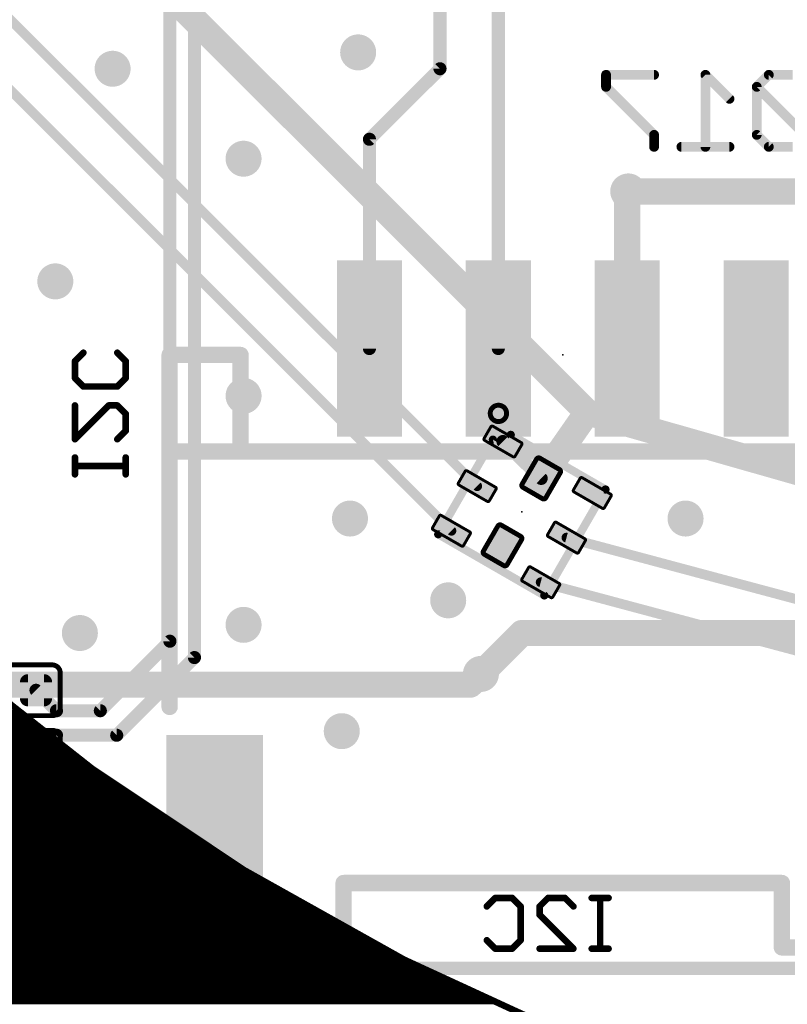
# Model space of a CAD drawing. Extents: x -13 to 79, y -40 to 78.
# Tile 19 of 96: x 10 to 22, y -1 to 15. Entities that reach past the tile are written whole.
import ezdxf

# ---------------------------------------------------------------- set-up
doc = ezdxf.new("R2010")
doc.units = 0
for name, color, linetype in [('1', 22, 'CONTINUOUS'), ('16', 175, 'CONTINUOUS'), ('18', 82, 'CONTINUOUS'), ('20', 213, 'CONTINUOUS'), ('21', 253, 'CONTINUOUS'), ('22', 140, 'CONTINUOUS'), ('23', 7, 'CONTINUOUS'), ('24', 140, 'CONTINUOUS')]:
    doc.layers.add(name, color=color, linetype=linetype)

# ---------------------------------------------------------------- blocks, each defined once
blk = doc.blocks.new('RECT80000X80000R50')
at = {"const_width": 0.125}
blk.add_lwpolyline([(0.1875, -0.125), (0.1875, 0.125, 0.4142), (0.125, 0.1875), (-0.125, 0.1875, 0.4142), (-0.1875, 0.125), (-0.1875, -0.125, 0.4142), (-0.125, -0.1875), (0.125, -0.1875, 0.4142)], format="xyb", close=True, dxfattribs=at)
blk.add_solid([(-0.1504, -0.1504), (0.1504, -0.1504), (-0.1504, 0.1504), (0.1504, 0.1504)])
blk = doc.blocks.new('RECT96000X48000R30')
at = {"const_width": 0.045}
blk.add_lwpolyline([(0.2775, -0.105), (0.2775, 0.105, 0.4142), (0.255, 0.1275), (-0.255, 0.1275, 0.4142), (-0.2775, 0.105), (-0.2775, -0.105, 0.4142), (-0.255, -0.1275), (0.255, -0.1275, 0.4142)], format="xyb", close=True, dxfattribs=at)
blk.add_solid([(-0.2662, -0.1163), (0.2662, -0.1163), (-0.2662, 0.1163), (0.2662, 0.1163)])
blk = doc.blocks.new('RECT96000X80000R30')
at = {"const_width": 0.075}
blk.add_lwpolyline([(0.2625, -0.175), (0.2625, 0.175, 0.4142), (0.225, 0.2125), (-0.225, 0.2125, 0.4142), (-0.2625, 0.175), (-0.2625, -0.175, 0.4142), (-0.225, -0.2125), (0.225, -0.2125, 0.4142)], format="xyb", close=True, dxfattribs=at)
blk.add_solid([(-0.2438, -0.1938), (0.2438, -0.1938), (-0.2438, 0.1938), (0.2438, 0.1938)])
blk = doc.blocks.new('RECT')
blk.add_solid([(-0.5, -0.5), (0.5, -0.5), (-0.5, 0.5), (0.5, 0.5)])
blk = doc.blocks.new('ROUNDV')
at = {"const_width": 0.5}
blk.add_lwpolyline([(0, -0.25, 1), (0, 0.25, 1), (0, -0.25)], format="xyb", dxfattribs=at)

msp = doc.modelspace()

# ---------------------------------------------------------------- linework, layer by layer
at = {"layer": '1'}
for points, const_width in [([(8.636, 18.796), (18.796, 8.636)], 0.4064), ([(17.0872, 7.4884), (7.4884, 17.0872)], 0.1524), ([(16.6872, 6.7956), (6.7956, 16.6872)], 0.1524), ([(25.146, 12.065), (19.431, 12.065)], 0.4064), ([(18.08, 7.608), (18.796, 8.636)], 0.4064), ([(18.796, 8.636), (32.385, 4.7625)], 0.4064), ([(17.4872, 8.1812), (18.08, 7.608)], 0.2032), ([(31.585, 3.175), (18.4728, 6.6884)], 0.1524), ([(31.585, 2.375), (18.0728, 5.9956)], 0.1524), ([(16.978, 4.405), (17.145, 4.572)], 0.4064), ([(5.969, 4.405), (16.978, 4.405)], 0.4064), ([(0, 0), (65.405, 0)], 0.2032)]:
    msp.add_lwpolyline(points, dxfattribs=dict(at, const_width=const_width))
for points, const_width in [([(19.431, 12.1666, 1), (19.431, 11.9634)], 0.2032), ([(18.8239, 8.7337, 1), (18.7681, 8.5383)], 0.2032), ([(18.8794, 8.5779, 1), (18.7126, 8.6941)], 0.2032), ([(18.7242, 8.5642, 1), (18.8678, 8.7078)], 0.2032), ([(17.5225, 8.2177, 1), (17.4519, 8.1447)], 0.1016), ([(17.9966, 7.6661, 1), (18.1634, 7.5499)], 0.2032), ([(18.0447, 7.5715, 1), (18.1153, 7.6445)], 0.1016), ([(17.0602, 7.4615, 1), (17.1141, 7.5153)], 0.0762), ([(16.6602, 6.7686, 1), (16.7141, 6.8225)], 0.0762), ([(18.4827, 6.7252, 1), (18.463, 6.6516)], 0.0762), ([(18.0827, 6.0324, 1), (18.063, 5.9588)], 0.0762), ([(17.2168, 4.5002, 1), (17.0732, 4.6438)], 0.2032), ([(16.978, 4.3034, 1), (16.978, 4.5066)], 0.2032), ([(16.9062, 4.4768, 1), (17.0498, 4.3332)], 0.2032)]:
    msp.add_lwpolyline(points, format="xyb", dxfattribs=dict(at, const_width=const_width))
at = {"layer": '16'}
for points, const_width in [([(16.51, 13.97), (16.51, 28.5115)], 0.2032), ([(17.415, 9.625), (17.415, 27.924)], 0.2032), ([(12.319, 5.08), (12.319, 22.987)], 0.2032), ([(12.7, 4.826), (12.7, 22.86)], 0.2032), ([(15.415, 12.875), (16.51, 13.97)], 0.2032), ([(15.415, 9.625), (15.415, 12.875)], 0.2032), ([(19.415, 12.049), (19.431, 12.065)], 0.4064), ([(19.415, 9.625), (19.415, 12.049)], 0.4064), ([(17.78, 5.207), (17.145, 4.572)], 0.4064), ([(17.78, 5.207), (22.225, 5.207)], 0.4064), ([(11.2395, 4.0005), (12.319, 5.08)], 0.2032), ([(11.4935, 3.6195), (12.7, 4.826)], 0.2032), ([(10.559, 4.0005), (10.2415, 4.318)], 0.2032), ([(10.559, 4.0005), (11.2395, 4.0005)], 0.2032), ([(10.559, 3.6195), (10.2415, 3.302)], 0.2032), ([(10.559, 3.6195), (11.4935, 3.6195)], 0.2032), ([(0, 0), (65.405, 0)], 0.2032)]:
    msp.add_lwpolyline(points, dxfattribs=dict(at, const_width=const_width))
for points, const_width in [([(16.5459, 13.9341, 1), (16.4741, 14.0059)], 0.1016), ([(16.4592, 13.97, 1), (16.5608, 13.97)], 0.1016), ([(15.4658, 12.875, 1), (15.3642, 12.875)], 0.1016), ([(15.3791, 12.9109, 1), (15.4509, 12.8391)], 0.1016), ([(19.5166, 12.049, 1), (19.3134, 12.049)], 0.2032), ([(19.5028, 11.9932, 1), (19.3592, 12.1368)], 0.2032), ([(19.3432, 12.1208, 1), (19.4868, 11.9772)], 0.2032), ([(15.3642, 9.625, 1), (15.4658, 9.625)], 0.1016), ([(17.3642, 9.625, 1), (17.4658, 9.625)], 0.1016), ([(19.3134, 9.625, 1), (19.5166, 9.625)], 0.2032), ([(17.78, 5.3086, 1), (17.78, 5.1054)], 0.2032), ([(17.8518, 5.1352, 1), (17.7082, 5.2788)], 0.2032), ([(12.2682, 5.08, 1), (12.3698, 5.08)], 0.1016), ([(12.3549, 5.0441, 1), (12.2831, 5.1159)], 0.1016), ([(12.7359, 4.7901, 1), (12.6641, 4.8619)], 0.1016), ([(12.6492, 4.826, 1), (12.7508, 4.826)], 0.1016), ([(17.0732, 4.6438, 1), (17.2168, 4.5002)], 0.2032), ([(10.2774, 4.3539, 1), (10.2056, 4.2821)], 0.1016), ([(10.559, 4.0513, 1), (10.559, 3.9497)], 0.1016), ([(10.5231, 3.9646, 1), (10.5949, 4.0364)], 0.1016), ([(11.2036, 4.0364, 1), (11.2754, 3.9646)], 0.1016), ([(11.2395, 3.9497, 1), (11.2395, 4.0513)], 0.1016), ([(10.559, 3.6703, 1), (10.559, 3.5687)], 0.1016), ([(10.5949, 3.5836, 1), (10.5231, 3.6554)], 0.1016), ([(11.4576, 3.6554, 1), (11.5294, 3.5836)], 0.1016), ([(11.4935, 3.5687, 1), (11.4935, 3.6703)], 0.1016), ([(10.2056, 3.3379, 1), (10.2774, 3.2661)], 0.1016)]:
    msp.add_lwpolyline(points, format="xyb", dxfattribs=dict(at, const_width=const_width))
at = {"layer": '20', "const_width": 0.1524}
msp.add_lwpolyline([(62.024, 0), (3, 0)], dxfattribs=at)
at = {"layer": '21'}
for points, const_width in [([(17.4166, 8.491, 1), (17.4166, 8.745, 1), (17.4166, 8.491)], 0.0762), ([(17.3225, 8.2408, 1), (17.3389, 8.1795)], 0.0635), ([(17.3582, 8.1943, 1), (17.3032, 8.226)], 0.0635), ([(17.6241, 8.312, 1), (17.5924, 8.257)], 0.0635), ([(17.6165, 8.2539, 1), (17.6, 8.3152)], 0.0635), ([(19.1052, 7.4202, 1), (19.0502, 7.452)], 0.0635), ([(19.0618, 7.4086, 1), (19.0936, 7.4636)], 0.0635), ([(16.4982, 6.7682, 1), (16.4664, 6.7132)], 0.0635), ([(16.4548, 6.7565, 1), (16.5098, 6.7248)], 0.0635), ([(18.1002, 5.8065, 1), (18.1552, 5.7748)], 0.0635), ([(18.1118, 5.7632, 1), (18.1436, 5.8182)], 0.0635), ([(10.0195, 3.937, 1), (10.0195, 3.9878)], 0.0508), ([(10.1484, 3.8354, 1), (10.1484, 3.8862)], 0.0508), ([(10.2773, 3.7338, 1), (10.2773, 3.7846)], 0.0508), ([(10.4061, 3.6322, 1), (10.4061, 3.683)], 0.0508), ([(10.535, 3.5306, 1), (10.535, 3.5814)], 0.0508), ([(10.6639, 3.429, 1), (10.6639, 3.4798)], 0.0508), ([(10.7928, 3.3274, 1), (10.7928, 3.3782)], 0.0508), ([(10.9217, 3.2258, 1), (10.9217, 3.2766)], 0.0508), ([(11.0505, 3.1242, 1), (11.0505, 3.175)], 0.0508), ([(11.1242, 3.1238, 1), (11.096, 3.0815)], 0.0508), ([(11.0944, 3.0827, 1), (11.1258, 3.1226)], 0.0508), ([(11.1919, 3.0226, 1), (11.1919, 3.0734)], 0.0508), ([(11.3439, 2.921, 1), (11.3439, 2.9718)], 0.0508), ([(11.496, 2.8194, 1), (11.496, 2.8702)], 0.0508), ([(11.648, 2.7178, 1), (11.648, 2.7686)], 0.0508), ([(11.8001, 2.6162, 1), (11.8001, 2.667)], 0.0508), ([(11.9522, 2.5146, 1), (11.9522, 2.5654)], 0.0508), ([(12.1042, 2.413, 1), (12.1042, 2.4638)], 0.0508), ([(12.2563, 2.3114, 1), (12.2563, 2.3622)], 0.0508), ([(12.4083, 2.2098, 1), (12.4083, 2.2606)], 0.0508), ([(12.5604, 2.1082, 1), (12.5604, 2.159)], 0.0508), ([(12.7124, 2.0066, 1), (12.7124, 2.0574)], 0.0508), ([(12.8645, 1.905, 1), (12.8645, 1.9558)], 0.0508), ([(13.0165, 1.8034, 1), (13.0165, 1.8542)], 0.0508), ([(13.1686, 1.7018, 1), (13.1686, 1.7526)], 0.0508), ([(13.3206, 1.6002, 1), (13.3206, 1.651)], 0.0508), ([(13.4856, 1.5459, 1), (13.4608, 1.5015)], 0.0508), ([(13.4591, 1.5026, 1), (13.4873, 1.5448)], 0.0508), ([(13.4727, 1.4986, 1), (13.4727, 1.5494)], 0.0508), ([(13.654, 1.397, 1), (13.654, 1.4478)], 0.0508), ([(13.8354, 1.2954, 1), (13.8354, 1.3462)], 0.0508), ([(14.0169, 1.1938, 1), (14.0169, 1.2446)], 0.0508), ([(14.1983, 1.0922, 1), (14.1983, 1.143)], 0.0508), ([(14.3797, 0.9906, 1), (14.3797, 1.0414)], 0.0508), ([(14.5611, 0.889, 1), (14.5611, 0.9398)], 0.0508), ([(14.7425, 0.7874, 1), (14.7425, 0.8382)], 0.0508), ([(14.924, 0.6858, 1), (14.924, 0.7366)], 0.0508), ([(15.1054, 0.5842, 1), (15.1054, 0.635)], 0.0508), ([(15.2868, 0.4826, 1), (15.2868, 0.5334)], 0.0508), ([(15.4682, 0.381, 1), (15.4682, 0.4318)], 0.0508), ([(15.6496, 0.2794, 1), (15.6496, 0.3302)], 0.0508), ([(15.8311, 0.1778, 1), (15.8311, 0.2286)], 0.0508), ([(15.9634, 0.1581, 1), (15.9422, 0.112)], 0.0508), ([(15.9404, 0.1129, 1), (15.9652, 0.1572)], 0.0508), ([(16.0253, 0.0762, 1), (16.0253, 0.127)], 0.0508), ([(16.2457, -0.0254, 1), (16.2457, 0.0254)], 0.0508), ([(16.4661, -0.127, 1), (16.4661, -0.0762)], 0.0508), ([(16.6865, -0.2286, 1), (16.6865, -0.1778)], 0.0508), ([(16.9069, -0.3302, 1), (16.9069, -0.2794)], 0.0508), ([(17.1272, -0.4318, 1), (17.1272, -0.381)], 0.0508), ([(17.3476, -0.5334, 1), (17.3476, -0.4826)], 0.0508)]:
    msp.add_lwpolyline(points, format="xyb", dxfattribs=dict(at, const_width=const_width))
for points, const_width in [([(16.4823, 6.7407), (17.3307, 8.2101)], 0.127), ([(17.3307, 8.2101), (17.6083, 8.2845)], 0.127), ([(17.6083, 8.2845), (19.0777, 7.4361)], 0.127), ([(19.0777, 7.4361), (18.1277, 5.7907)], 0.127), ([(18.1277, 5.7907), (16.4823, 6.7407)], 0.127), ([(8.8782, 4.8621), (11.1101, 3.1026)], 0.1016), ([(4.826, 3.9624), (10.0195, 3.9624)], 0.1016), ([(4.826, 3.8608), (10.1484, 3.8608)], 0.1016), ([(4.826, 3.7592), (10.2773, 3.7592)], 0.1016), ([(4.826, 3.6576), (10.4061, 3.6576)], 0.1016), ([(4.826, 3.556), (10.535, 3.556)], 0.1016), ([(4.826, 3.4544), (10.6639, 3.4544)], 0.1016), ([(4.826, 3.3528), (10.7928, 3.3528)], 0.1016), ([(4.826, 3.2512), (10.9217, 3.2512)], 0.1016), ([(4.826, 3.1496), (11.0505, 3.1496)], 0.1016), ([(4.826, 3.048), (11.1919, 3.048)], 0.1016), ([(11.1101, 3.1026), (13.4732, 1.5237)], 0.1016), ([(4.826, 2.9464), (11.3439, 2.9464)], 0.1016), ([(4.826, 2.8448), (11.496, 2.8448)], 0.1016), ([(4.826, 2.7432), (11.648, 2.7432)], 0.1016), ([(4.826, 2.6416), (11.8001, 2.6416)], 0.1016), ([(4.826, 2.54), (11.9522, 2.54)], 0.1016), ([(4.826, 2.4384), (12.1042, 2.4384)], 0.1016), ([(4.826, 2.3368), (12.2563, 2.3368)], 0.1016), ([(4.826, 2.2352), (12.4083, 2.2352)], 0.1016), ([(4.826, 2.1336), (12.5604, 2.1336)], 0.1016), ([(4.826, 2.032), (12.7124, 2.032)], 0.1016), ([(4.826, 1.9304), (12.8645, 1.9304)], 0.1016), ([(4.826, 1.8288), (13.0165, 1.8288)], 0.1016), ([(4.826, 1.7272), (13.1686, 1.7272)], 0.1016), ([(4.826, 1.6256), (13.3206, 1.6256)], 0.1016), ([(4.826, 1.524), (13.4727, 1.524)], 0.1016), ([(13.4732, 1.5237), (15.9528, 0.135)], 0.1016), ([(4.826, 1.4224), (13.654, 1.4224)], 0.1016), ([(4.826, 1.3208), (13.8354, 1.3208)], 0.1016), ([(4.826, 1.2192), (14.0169, 1.2192)], 0.1016), ([(-0.5217, 1.1176), (14.1983, 1.1176)], 0.1016), ([(-0.4187, 1.016), (14.3797, 1.016)], 0.1016), ([(-0.3156, 0.9144), (14.5611, 0.9144)], 0.1016), ([(-0.2126, 0.8128), (14.7425, 0.8128)], 0.1016), ([(-0.1096, 0.7112), (14.924, 0.7112)], 0.1016), ([(-0.0065, 0.6096), (15.1054, 0.6096)], 0.1016), ([(0.0965, 0.508), (15.2868, 0.508)], 0.1016), ([(0.1995, 0.4064), (15.4682, 0.4064)], 0.1016), ([(0.3026, 0.3048), (15.6496, 0.3048)], 0.1016), ([(0.4056, 0.2032), (15.8311, 0.2032)], 0.1016), ([(15.9528, 0.135), (18.5338, -1.0548)], 0.1016), ([(0.5086, 0.1016), (16.0253, 0.1016)], 0.1016), ([(0.6117, 0), (16.2457, 0)], 0.1016), ([(0.7147, -0.1016), (16.4661, -0.1016)], 0.1016), ([(0.8177, -0.2032), (16.6865, -0.2032)], 0.1016), ([(0.9207, -0.3048), (16.9069, -0.3048)], 0.1016), ([(1.0238, -0.4064), (17.1272, -0.4064)], 0.1016), ([(1.1268, -0.508), (17.3476, -0.508)], 0.1016)]:
    msp.add_lwpolyline(points, dxfattribs=dict(at, const_width=const_width))
at = {"layer": '22'}
for points, const_width in [([(19.8322, 13.8758), (19.0865, 13.8758)], 0.1524), ([(19.0865, 13.8758), (19.0865, 13.6893)], 0.1524), ([(21.0016, 13.5029), (20.6288, 13.8758)], 0.1524), ([(20.6288, 13.8758), (20.6288, 12.7572)], 0.1524), ([(21.6117, 13.8758), (21.4253, 13.6893)], 0.1524), ([(21.9846, 13.8758), (21.6117, 13.8758)], 0.1524), ([(19.0865, 13.6893), (19.8322, 12.9436)], 0.1524), ([(21.4253, 13.6893), (21.4253, 12.9436)], 0.1524), ([(22.171, 12.9436), (21.4253, 13.6893)], 0.1524), ([(19.8322, 12.9436), (19.8322, 12.7572)], 0.1524), ([(21.4253, 12.9436), (21.6117, 12.7572)], 0.1524), ([(21.0016, 12.7572), (20.2559, 12.7572)], 0.1524), ([(21.6117, 12.7572), (21.9846, 12.7572)], 0.1524), ([(12.315, 8.025), (12.315, 9.525)], 0.254), ([(12.315, 9.525), (13.415, 9.525)], 0.254), ([(13.415, 9.525), (13.415, 8.025)], 0.254), ([(10.8458, 9.4291), (10.9771, 9.5605)], 0.1016), ([(11.5025, 9.5605), (11.6339, 9.4291)], 0.1016), ([(10.8458, 9.1664), (10.8458, 9.4291)], 0.1016), ([(11.6339, 9.4291), (11.6339, 9.1664)], 0.1016), ([(10.9771, 9.0351), (10.8458, 9.1664)], 0.1016), ([(11.6339, 9.1664), (11.5025, 9.0351)], 0.1016), ([(11.5025, 9.0351), (10.9771, 9.0351)], 0.1016), ([(10.8458, 8.7419), (10.8458, 8.2165)], 0.1016), ([(10.8458, 8.2165), (11.3712, 8.7419)], 0.1016), ([(11.3712, 8.7419), (11.5025, 8.7419)], 0.1016), ([(11.5025, 8.7419), (11.6339, 8.6106)], 0.1016), ([(11.6339, 8.6106), (11.6339, 8.3479)], 0.1016), ([(11.6339, 8.3479), (11.5025, 8.2165)], 0.1016), ([(12.315, 8.025), (13.415, 8.025)], 0.254), ([(12.315, 8.025), (12.315, 4.06)], 0.254), ([(13.415, 8.025), (23.415, 8.025)], 0.254), ([(10.8458, 7.6708), (10.8458, 7.9335)], 0.1016), ([(11.6339, 7.6708), (11.6339, 7.9335)], 0.1016), ([(10.8458, 7.8021), (11.6339, 7.8021)], 0.1016), ([(10.491, 4.7125), (9.067, 4.7125)], 0.0762), ([(10.618, 4.0505), (10.618, 4.5855)], 0.0762), ([(9.067, 3.9235), (10.491, 3.9235)], 0.0762), ([(10.491, 3.6965), (9.067, 3.6965)], 0.0762), ([(10.618, 3.0345), (10.618, 3.5695)], 0.0762), ([(9.067, 2.9075), (10.491, 2.9075)], 0.0762), ([(10.491, 2.6805), (9.067, 2.6805)], 0.0762), ([(10.618, 2.0185), (10.618, 2.5535)], 0.0762), ([(9.067, 1.8915), (10.491, 1.8915)], 0.0762), ([(15.015, 0.325), (15.015, 1.325)], 0.254), ([(15.015, 1.325), (21.815, 1.325)], 0.254), ([(21.815, 1.325), (21.815, 0.325)], 0.254), ([(17.2365, 0.9615), (17.3679, 1.0929)], 0.1016), ([(17.3679, 1.0929), (17.6306, 1.0929)], 0.1016), ([(17.6306, 1.0929), (17.7619, 0.9615)], 0.1016), ([(18.0551, 0.9615), (18.1864, 1.0929)], 0.1016), ([(18.1864, 1.0929), (18.4491, 1.0929)], 0.1016), ([(18.4491, 1.0929), (18.5805, 0.9615)], 0.1016), ([(19.1262, 1.0929), (18.8635, 1.0929)], 0.1016), ([(18.9949, 0.3048), (18.9949, 1.0929)], 0.1016), ([(17.7619, 0.9615), (17.7619, 0.4361)], 0.1016), ([(18.0551, 0.8302), (18.0551, 0.9615)], 0.1016), ([(18.5805, 0.3048), (18.0551, 0.8302)], 0.1016), ([(17.3679, 0.3048), (17.2365, 0.4361)], 0.1016), ([(17.7619, 0.4361), (17.6306, 0.3048)], 0.1016), ([(12.315, 0.325), (15.015, 0.325)], 0.254), ([(17.6306, 0.3048), (17.3679, 0.3048)], 0.1016), ([(18.0551, 0.3048), (18.5805, 0.3048)], 0.1016), ([(19.1262, 0.3048), (18.8635, 0.3048)], 0.1016), ([(21.815, 0.325), (24.515, 0.325)], 0.254)]:
    msp.add_lwpolyline(points, dxfattribs=dict(at, const_width=const_width))
for points, const_width in [([(19.0865, 13.9139, 1), (19.0865, 13.8377)], 0.0762), ([(19.1246, 13.8758, 1), (19.0484, 13.8758)], 0.0762), ([(19.8322, 13.8377, 1), (19.8322, 13.9139)], 0.0762), ([(20.6557, 13.9027, 1), (20.6018, 13.8488)], 0.0762), ([(20.6669, 13.8758, 1), (20.5907, 13.8758)], 0.0762), ([(21.6117, 13.9139, 1), (21.6117, 13.8377)], 0.0762), ([(21.6387, 13.8488, 1), (21.5848, 13.9027)], 0.0762), ([(19.1135, 13.7163, 1), (19.0596, 13.6624)], 0.0762), ([(21.4523, 13.7163, 1), (21.3984, 13.6624)], 0.0762), ([(21.4634, 13.6893, 1), (21.3872, 13.6893)], 0.0762), ([(19.0484, 13.6893, 1), (19.1246, 13.6893)], 0.0762), ([(21.3984, 13.7163, 1), (21.4523, 13.6624)], 0.0762), ([(20.9747, 13.476, 1), (21.0286, 13.5298)], 0.0762), ([(19.8703, 12.9436, 1), (19.7941, 12.9436)], 0.0762), ([(19.8053, 12.9167, 1), (19.8592, 12.9706)], 0.0762), ([(21.4523, 12.9706, 1), (21.3984, 12.9167)], 0.0762), ([(21.3872, 12.9436, 1), (21.4634, 12.9436)], 0.0762), ([(19.7941, 12.7572, 1), (19.8703, 12.7572)], 0.0762), ([(20.2559, 12.7953, 1), (20.2559, 12.7191)], 0.0762), ([(20.5907, 12.7572, 1), (20.6669, 12.7572)], 0.0762), ([(21.0016, 12.7191, 1), (21.0016, 12.7953)], 0.0762), ([(21.6117, 12.7953, 1), (21.6117, 12.7191)], 0.0762), ([(21.5848, 12.7303, 1), (21.6387, 12.7841)], 0.0762), ([(12.3785, 9.525, 1), (12.2515, 9.525)], 0.127), ([(12.315, 9.5885, 1), (12.315, 9.4615)], 0.127), ([(13.4785, 9.525, 1), (13.3515, 9.525)], 0.127), ([(13.415, 9.4615, 1), (13.415, 9.5885)], 0.127), ([(10.9951, 9.5425, 1), (10.9592, 9.5784)], 0.0508), ([(11.5205, 9.5784, 1), (11.4846, 9.5425)], 0.0508), ([(10.8712, 9.4291, 1), (10.8204, 9.4291)], 0.0508), ([(10.8278, 9.4471, 1), (10.8638, 9.4112)], 0.0508), ([(11.6593, 9.4291, 1), (11.6085, 9.4291)], 0.0508), ([(11.6159, 9.4112, 1), (11.6518, 9.4471)], 0.0508), ([(10.8638, 9.1844, 1), (10.8278, 9.1485)], 0.0508), ([(10.8204, 9.1664, 1), (10.8712, 9.1664)], 0.0508), ([(11.6085, 9.1664, 1), (11.6593, 9.1664)], 0.0508), ([(11.6518, 9.1485, 1), (11.6159, 9.1844)], 0.0508), ([(10.9771, 9.0605, 1), (10.9771, 9.0097)], 0.0508), ([(10.9592, 9.0171, 1), (10.9951, 9.0531)], 0.0508), ([(11.4846, 9.0531, 1), (11.5205, 9.0171)], 0.0508), ([(11.5025, 9.0097, 1), (11.5025, 9.0605)], 0.0508), ([(10.8712, 8.7419, 1), (10.8204, 8.7419)], 0.0508), ([(11.3712, 8.7673, 1), (11.3712, 8.7165)], 0.0508), ([(11.3891, 8.7239, 1), (11.3532, 8.7599)], 0.0508), ([(11.5205, 8.7599, 1), (11.4846, 8.7239)], 0.0508), ([(11.5025, 8.7165, 1), (11.5025, 8.7673)], 0.0508), ([(11.6593, 8.6106, 1), (11.6085, 8.6106)], 0.0508), ([(11.6159, 8.5926, 1), (11.6518, 8.6285)], 0.0508), ([(10.8278, 8.2345, 1), (10.8638, 8.1986)], 0.0508), ([(11.4846, 8.2345, 1), (11.5205, 8.1986)], 0.0508), ([(11.6085, 8.3479, 1), (11.6593, 8.3479)], 0.0508), ([(11.6518, 8.3299, 1), (11.6159, 8.3658)], 0.0508), ([(10.8204, 8.2165, 1), (10.8712, 8.2165)], 0.0508), ([(12.315, 8.0885, 1), (12.315, 7.9615)], 0.127), ([(12.3785, 8.025, 1), (12.2515, 8.025)], 0.127), ([(13.415, 8.0885, 1), (13.415, 7.9615)], 0.127), ([(13.415, 7.9615, 1), (13.415, 8.0885)], 0.127), ([(10.8712, 7.9335, 1), (10.8204, 7.9335)], 0.0508), ([(11.6593, 7.9335, 1), (11.6085, 7.9335)], 0.0508), ([(12.2515, 8.025, 1), (12.3785, 8.025)], 0.127), ([(13.3515, 8.025, 1), (13.4785, 8.025)], 0.127), ([(10.8458, 7.8275, 1), (10.8458, 7.7767)], 0.0508), ([(11.6339, 7.7767, 1), (11.6339, 7.8275)], 0.0508), ([(10.8204, 7.6708, 1), (10.8712, 7.6708)], 0.0508), ([(11.6085, 7.6708, 1), (11.6593, 7.6708)], 0.0508), ([(10.491, 4.7316, 1), (10.491, 4.6935)], 0.0381), ([(10.618, 4.5855, 0.4142), (10.491, 4.7125)], 0.0762), ([(10.491, 4.6935, 1), (10.491, 4.7316)], 0.0381), ([(10.6371, 4.5855, 1), (10.599, 4.5855)], 0.0381), ([(10.599, 4.5855, 1), (10.6371, 4.5855)], 0.0381), ([(10.491, 3.9235, 0.4142), (10.618, 4.0505)], 0.0762), ([(10.6371, 4.0505, 1), (10.599, 4.0505)], 0.0381), ([(10.599, 4.0505, 1), (10.6371, 4.0505)], 0.0381), ([(12.2515, 4.06, 1), (12.3785, 4.06)], 0.127), ([(10.491, 3.9426, 1), (10.491, 3.9045)], 0.0381), ([(10.491, 3.9045, 1), (10.491, 3.9426)], 0.0381), ([(10.491, 3.7156, 1), (10.491, 3.6775)], 0.0381), ([(10.618, 3.5695, 0.4142), (10.491, 3.6965)], 0.0762), ([(10.491, 3.6775, 1), (10.491, 3.7156)], 0.0381), ([(10.6371, 3.5695, 1), (10.599, 3.5695)], 0.0381), ([(10.599, 3.5695, 1), (10.6371, 3.5695)], 0.0381), ([(10.491, 2.9075, 0.4142), (10.618, 3.0345)], 0.0762), ([(10.6371, 3.0345, 1), (10.599, 3.0345)], 0.0381), ([(10.491, 2.9266, 1), (10.491, 2.8885)], 0.0381), ([(10.491, 2.8885, 1), (10.491, 2.9266)], 0.0381), ([(10.599, 3.0345, 1), (10.6371, 3.0345)], 0.0381), ([(10.491, 2.6996, 1), (10.491, 2.6615)], 0.0381), ([(10.618, 2.5535, 0.4142), (10.491, 2.6805)], 0.0762), ([(10.491, 2.6615, 1), (10.491, 2.6996)], 0.0381), ([(10.6371, 2.5535, 1), (10.599, 2.5535)], 0.0381), ([(10.599, 2.5535, 1), (10.6371, 2.5535)], 0.0381), ([(10.491, 1.8915, 0.4142), (10.618, 2.0185)], 0.0762), ([(10.6371, 2.0185, 1), (10.599, 2.0185)], 0.0381), ([(10.599, 2.0185, 1), (10.6371, 2.0185)], 0.0381), ([(10.491, 1.9106, 1), (10.491, 1.8725)], 0.0381), ([(10.491, 1.8725, 1), (10.491, 1.9106)], 0.0381), ([(15.0785, 1.325, 1), (14.9515, 1.325)], 0.127), ([(15.015, 1.3885, 1), (15.015, 1.2615)], 0.127), ([(21.8785, 1.325, 1), (21.7515, 1.325)], 0.127), ([(21.815, 1.2615, 1), (21.815, 1.3885)], 0.127), ([(17.3679, 1.1183, 1), (17.3679, 1.0675)], 0.0508), ([(17.3858, 1.0749, 1), (17.3499, 1.1108)], 0.0508), ([(17.6485, 1.1108, 1), (17.6126, 1.0749)], 0.0508), ([(17.6306, 1.0675, 1), (17.6306, 1.1183)], 0.0508), ([(18.1864, 1.1183, 1), (18.1864, 1.0675)], 0.0508), ([(18.2044, 1.0749, 1), (18.1685, 1.1108)], 0.0508), ([(18.4671, 1.1108, 1), (18.4312, 1.0749)], 0.0508), ([(18.4491, 1.0675, 1), (18.4491, 1.1183)], 0.0508), ([(18.8635, 1.1183, 1), (18.8635, 1.0675)], 0.0508), ([(19.0203, 1.0929, 1), (18.9695, 1.0929)], 0.0508), ([(19.1262, 1.0675, 1), (19.1262, 1.1183)], 0.0508), ([(17.2186, 0.9795, 1), (17.2545, 0.9436)], 0.0508), ([(17.7873, 0.9615, 1), (17.7365, 0.9615)], 0.0508), ([(17.7439, 0.9436, 1), (17.7799, 0.9795)], 0.0508), ([(18.0805, 0.9615, 1), (18.0297, 0.9615)], 0.0508), ([(18.0371, 0.9795, 1), (18.0731, 0.9436)], 0.0508), ([(18.5625, 0.9436, 1), (18.5984, 0.9795)], 0.0508), ([(18.0731, 0.8481, 1), (18.0371, 0.8122)], 0.0508), ([(18.0297, 0.8302, 1), (18.0805, 0.8302)], 0.0508), ([(17.2545, 0.4541, 1), (17.2186, 0.4182)], 0.0508), ([(17.7365, 0.4361, 1), (17.7873, 0.4361)], 0.0508), ([(17.7799, 0.4182, 1), (17.7439, 0.4541)], 0.0508), ([(12.315, 0.3885, 1), (12.315, 0.2615)], 0.127), ([(14.9515, 0.325, 1), (15.0785, 0.325)], 0.127), ([(15.015, 0.2615, 1), (15.015, 0.3885)], 0.127), ([(17.3679, 0.3302, 1), (17.3679, 0.2794)], 0.0508), ([(17.3499, 0.2868, 1), (17.3858, 0.3228)], 0.0508), ([(17.6126, 0.3228, 1), (17.6485, 0.2868)], 0.0508), ([(17.6306, 0.2794, 1), (17.6306, 0.3302)], 0.0508), ([(18.0551, 0.3302, 1), (18.0551, 0.2794)], 0.0508), ([(18.5625, 0.2868, 1), (18.5984, 0.3228)], 0.0508), ([(18.5805, 0.2794, 1), (18.5805, 0.3302)], 0.0508), ([(18.8635, 0.3302, 1), (18.8635, 0.2794)], 0.0508), ([(18.9695, 0.3048, 1), (19.0203, 0.3048)], 0.0508), ([(19.1262, 0.2794, 1), (19.1262, 0.3302)], 0.0508), ([(21.815, 0.3885, 1), (21.815, 0.2615)], 0.127), ([(21.7515, 0.325, 1), (21.8785, 0.325)], 0.127)]:
    msp.add_lwpolyline(points, format="xyb", dxfattribs=dict(at, const_width=const_width))
at = {"layer": '23'}
msp.add_point((17.78, 7.0884), dxfattribs=at)
at = {"layer": '24'}
msp.add_point((18.415, 9.525), dxfattribs=at)

# ---------------------------------------------------------------- block references
at = {"layer": '1'}
for name, p, rotation in [('RECT96000X48000R30', (17.4872, 8.1812), 330), ('RECT96000X80000R30', (18.08, 7.608), 240), ('RECT96000X48000R30', (17.0872, 7.4884), 330), ('RECT96000X48000R30', (18.8728, 7.3812), 150), ('RECT96000X48000R30', (16.6872, 6.7956), 330), ('RECT96000X80000R30', (17.48, 6.5688), 240), ('RECT96000X48000R30', (18.4728, 6.6884), 150), ('RECT96000X48000R30', (18.0728, 5.9956), 150)]:
    msp.add_blockref(name, p, dxfattribs=dict(at, rotation=rotation))
at = {"layer": '16', "rotation": 270}
for p, xscale, yscale in [((15.415, 9.625), 2.74, 1.01), ((17.415, 9.625), 2.74, 1.01), ((19.415, 9.625), 2.74, 1.01), ((21.415, 9.625), 2.74, 1.01), ((13.015, 2.125), 3, 1.5)]:
    msp.add_blockref('RECT', p, dxfattribs=dict(at, xscale=xscale, yscale=yscale))
at = {"layer": '16', "rotation": 180}
for p in [(10.2415, 4.318), (10.2415, 3.302), (10.2415, 2.286)]:
    msp.add_blockref('RECT80000X80000R50', p, dxfattribs=at)
at = {"layer": '18', "xscale": 0.5588, "yscale": 0.5588}
for p in [(15.24, 14.224), (15.24, 14.224), (11.43, 13.97), (11.43, 13.97), (13.462, 12.573), (13.462, 12.573), (19.431, 12.065), (19.431, 12.065), (10.541, 10.668), (10.541, 10.668), (13.462, 8.89), (13.462, 8.89), (15.113, 6.985), (15.113, 6.985), (20.32, 6.985), (20.32, 6.985), (16.637, 5.715), (16.637, 5.715), (13.462, 5.334), (13.462, 5.334), (10.922, 5.207), (10.922, 5.207), (17.145, 4.572), (17.145, 4.572), (14.986, 3.683), (14.986, 3.683), (10.795, 2.286), (10.795, 2.286)]:
    msp.add_blockref('ROUNDV', p, dxfattribs=at)

doc.saveas('drawing.dxf')
